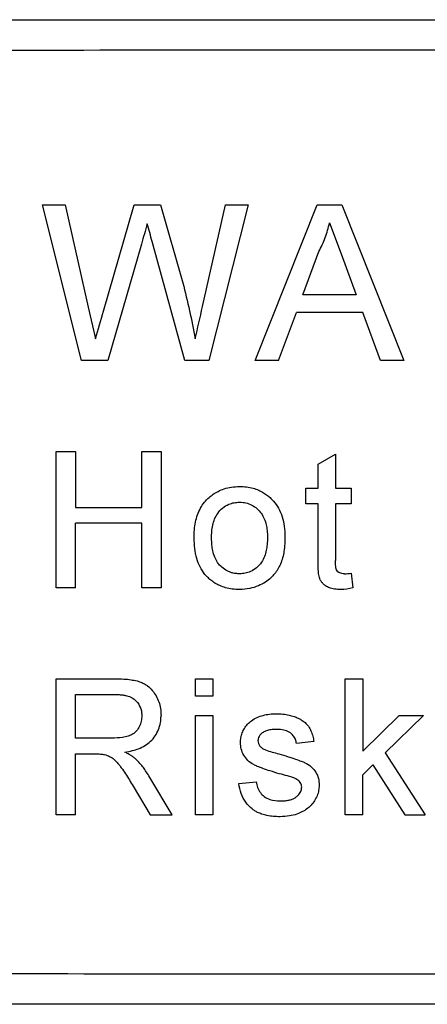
# Model space of a CAD drawing. Header units: millimetres. Extents: x -155 to 1130, y -373 to 1265.
# Tile 144 of 198: x 983 to 994, y 432 to 458. Entities that reach past the tile are written whole.
import ezdxf

# ---------------------------------------------------------------- set-up
doc = ezdxf.new("R2010")
doc.units = ezdxf.units.MM

msp = doc.modelspace()

# ---------------------------------------------------------------- linework, layer by layer
at = {"color": 7, "linetype": 'Continuous', "lineweight": 25}
for p, q in [((958.163, 457.706), (1012.13, 457.706)), ((983.605, 452.816), (984.203, 452.816)), ((984.639, 448.706), (983.605, 452.816)), ((984.203, 452.816), (984.813, 450.113)), ((985.212, 450.011), (986.024, 452.816)), ((986.024, 452.816), (986.721, 452.816)), ((986.721, 452.816), (987.308, 450.757)), ((987.826, 450.129), (988.433, 452.816)), ((989.031, 452.816), (987.995, 448.706)), ((988.433, 452.816), (989.031, 452.816)), ((989.219, 448.706), (990.851, 452.816)), ((990.851, 452.816), (991.504, 452.816)), ((991.504, 452.816), (993.136, 448.706)), ((991.177, 452.341), (991.48, 451.525)), ((986.215, 451.781), (985.325, 448.706)), ((987.358, 448.706), (986.5, 451.847)), ((990.476, 450.445), (990.897, 451.582)), ((991.48, 451.525), (991.879, 450.445)), ((991.879, 450.445), (990.476, 450.445)), ((984.813, 450.113), (985.001, 449.281)), ((989.834, 448.706), (990.302, 449.971)), ((992.053, 449.971), (990.302, 449.971)), ((992.521, 448.706), (992.053, 449.971)), ((985.325, 448.706), (984.639, 448.706)), ((987.995, 448.706), (987.358, 448.706)), ((989.834, 448.706), (989.219, 448.706)), ((993.136, 448.706), (992.521, 448.706)), ((983.967, 446.302), (984.474, 446.302)), ((983.967, 442.706), (983.967, 446.302)), ((984.474, 446.302), (984.474, 444.827)), ((986.226, 444.827), (986.226, 446.302)), ((986.226, 446.302), (986.733, 446.302)), ((986.733, 446.302), (986.733, 442.706)), ((990.873, 445.973), (991.334, 446.236)), ((991.334, 446.236), (991.334, 445.334)), ((990.873, 445.334), (990.873, 445.973)), ((990.55, 445.334), (990.873, 445.334)), ((990.55, 444.919), (990.55, 445.334)), ((991.334, 445.334), (991.749, 445.334)), ((991.749, 445.334), (991.749, 444.919)), ((990.873, 444.919), (990.55, 444.919)), ((990.873, 443.444), (990.873, 444.919)), ((991.749, 444.919), (991.334, 444.919)), ((991.334, 444.919), (991.334, 443.428)), ((984.474, 444.827), (986.226, 444.827)), ((986.226, 444.412), (984.474, 444.412)), ((984.474, 442.706), (984.474, 444.412)), ((986.226, 442.706), (986.226, 444.412)), ((991.749, 443.087), (991.795, 442.7)), ((984.474, 442.706), (983.967, 442.706)), ((986.733, 442.706), (986.226, 442.706)), ((983.967, 440.302), (985.527, 440.302)), ((983.967, 436.706), (983.967, 440.302)), ((987.642, 439.841), (987.642, 440.302)), ((987.642, 440.302), (988.103, 440.302)), ((988.103, 440.302), (988.103, 439.841)), ((991.59, 440.302), (992.051, 440.302)), ((991.59, 436.706), (991.59, 440.302)), ((992.051, 440.302), (992.051, 438.395)), ((984.474, 439.887), (985.546, 439.887)), ((984.474, 438.735), (984.474, 439.887)), ((988.103, 439.841), (987.642, 439.841)), ((987.642, 436.706), (987.642, 439.334)), ((987.642, 439.334), (988.103, 439.334)), ((988.103, 439.334), (988.103, 436.706)), ((992.051, 438.395), (993.015, 439.334)), ((993.657, 439.334), (992.648, 438.351)), ((993.015, 439.334), (993.657, 439.334)), ((985.437, 438.735), (984.474, 438.735)), ((990.765, 438.642), (990.304, 438.596)), ((984.474, 438.32), (984.993, 438.32)), ((984.474, 436.706), (984.474, 438.32)), ((992.648, 438.351), (993.703, 436.706)), ((992.051, 437.77), (992.316, 438.028)), ((992.316, 438.028), (993.164, 436.706)), ((987.027, 436.706), (986.437, 437.699)), ((988.783, 437.536), (989.244, 437.582)), ((992.051, 436.706), (992.051, 437.77)), ((985.998, 437.465), (986.446, 436.706)), ((984.474, 436.706), (983.967, 436.706)), ((986.446, 436.706), (987.027, 436.706)), ((988.103, 436.706), (987.642, 436.706)), ((992.051, 436.706), (991.59, 436.706)), ((993.164, 436.706), (993.703, 436.706)), ((1012.13, 431.706), (958.163, 431.706))]:
    msp.add_line(p, q, dxfattribs=at)
for points, knots in [([(958.135, 456.892), (967.129, 456.892), (985.118, 456.906), (1003.107, 456.92), (1012.103, 456.92)], [0, 0, 0, 0, 0.499959, 1, 1, 1, 1]), ([(986.5, 451.847), (986.478, 451.925), (986.457, 452.004), (986.413, 452.162), (986.394, 452.241), (986.37, 452.319)], [0, 0, 0, 0, 0.5, 0.5, 1, 1, 1, 1]), ([(990.897, 451.582), (990.927, 451.643), (990.988, 451.764), (991.063, 451.952), (991.13, 452.144), (991.162, 452.276), (991.177, 452.341)], [0, 0, 0, 0, 0.2501969, 0.5003249, 0.7501629, 1, 1, 1, 1]), ([(987.308, 450.757), (987.37, 450.513), (987.43, 450.268), (987.539, 449.776), (987.588, 449.528), (987.635, 449.281)], [0, 0, 0, 0, 0.5, 0.5, 1, 1, 1, 1]), ([(988, 445.091), (988.034, 445.119), (988.107, 445.18), (988.24, 445.258), (988.402, 445.325), (988.594, 445.373), (988.732, 445.377), (988.804, 445.38)], [0, 0, 0, 0, 0.151294, 0.326927, 0.526986, 0.751357, 1, 1, 1, 1]), ([(988.804, 445.38), (988.867, 445.378), (988.986, 445.374), (989.156, 445.339), (989.305, 445.286), (989.434, 445.22), (989.54, 445.146), (989.627, 445.07), (989.73, 444.963), (989.84, 444.804), (989.936, 444.579), (989.994, 444.326), (989.999, 444.148), (990.001, 444.057)], [0, 0, 0, 0, 0.092816, 0.178559, 0.25714, 0.328623, 0.393196, 0.450396, 0.500641, 0.614788, 0.73557, 0.864098, 1, 1, 1, 1]), ([(987.604, 444.02), (987.606, 444.092), (987.609, 444.232), (987.639, 444.438), (987.691, 444.631), (987.769, 444.808), (987.869, 444.965), (987.957, 445.05), (988, 445.091)], [0, 0, 0, 0, 0.182303, 0.35865, 0.528115, 0.690909, 0.848518, 1, 1, 1, 1]), ([(988.065, 444.021), (988.066, 444.078), (988.068, 444.19), (988.095, 444.358), (988.141, 444.521), (988.225, 444.678), (988.35, 444.818), (988.504, 444.909), (988.659, 444.958), (988.756, 444.963), (988.804, 444.965)], [0, 0, 0, 0, 0.125108, 0.249781, 0.375197, 0.500141, 0.642598, 0.785151, 0.892549, 1, 1, 1, 1]), ([(988.804, 444.965), (988.835, 444.964), (988.89, 444.961), (989, 444.944), (989.181, 444.877), (989.396, 444.685), (989.502, 444.428), (989.534, 444.208), (989.538, 444.097), (989.54, 444.035)], [0, 0, 0, 0, 0.068951, 0.125219, 0.25068, 0.499435, 0.749313, 0.860516, 1, 1, 1, 1]), ([(988.804, 442.66), (988.74, 442.662), (988.616, 442.666), (988.441, 442.702), (988.287, 442.757), (988.157, 442.826), (988.049, 442.902), (987.962, 442.98), (987.808, 443.149), (987.634, 443.495), (987.615, 443.836), (987.604, 444.02)], [0, 0, 0, 0, 0.094477, 0.1814, 0.260744, 0.332583, 0.396925, 0.453739, 0.502991, 0.73261, 1, 1, 1, 1]), ([(988.804, 443.075), (988.773, 443.076), (988.717, 443.079), (988.634, 443.092), (988.555, 443.115), (988.451, 443.161), (988.333, 443.241), (988.222, 443.367), (988.144, 443.518), (988.095, 443.674), (988.071, 443.844), (988.067, 443.958), (988.065, 444.021)], [0, 0, 0, 0, 0.068602, 0.124789, 0.187048, 0.250138, 0.37506, 0.499635, 0.618652, 0.749532, 0.858438, 1, 1, 1, 1]), ([(990.001, 444.057), (989.998, 443.926), (989.992, 443.68), (989.902, 443.34), (989.765, 443.107), (989.62, 442.955), (989.479, 442.847), (989.294, 442.749), (989.065, 442.674), (988.895, 442.665), (988.804, 442.66)], [0, 0, 0, 0, 0.187235, 0.354328, 0.500435, 0.570654, 0.655732, 0.755325, 0.870285, 1, 1, 1, 1]), ([(989.54, 444.035), (989.538, 443.973), (989.534, 443.859), (989.504, 443.635), (989.423, 443.412), (989.26, 443.228), (989.107, 443.132), (988.976, 443.091), (988.879, 443.078), (988.83, 443.076), (988.804, 443.075)], [0, 0, 0, 0, 0.137882, 0.249962, 0.499079, 0.64401, 0.784678, 0.892031, 0.942428, 1, 1, 1, 1]), ([(991.47, 442.66), (991.416, 442.662), (991.316, 442.665), (991.179, 442.697), (991.074, 442.75), (991.003, 442.812), (990.958, 442.869), (990.929, 442.921), (990.908, 442.978), (990.896, 443.048), (990.883, 443.131), (990.878, 443.225), (990.873, 443.331), (990.873, 443.405), (990.873, 443.444)], [0, 0, 0, 0, 0.139469, 0.258922, 0.358628, 0.439561, 0.500692, 0.542527, 0.594044, 0.65576, 0.72699, 0.808327, 0.899265, 1, 1, 1, 1]), ([(991.568, 443.075), (991.545, 443.076), (991.503, 443.078), (991.442, 443.094), (991.392, 443.127), (991.357, 443.177), (991.343, 443.242), (991.336, 443.325), (991.335, 443.39), (991.334, 443.428)], [0, 0, 0, 0, 0.141534, 0.249393, 0.376179, 0.498946, 0.605276, 0.771669, 1, 1, 1, 1]), ([(985.527, 440.302), (985.601, 440.301), (985.74, 440.3), (985.932, 440.279), (986.092, 440.25), (986.219, 440.207), (986.311, 440.161), (986.408, 440.097), (986.507, 439.997), (986.606, 439.853), (986.678, 439.69), (986.726, 439.515), (986.73, 439.394), (986.733, 439.332)], [0, 0, 0, 0, 0.125542, 0.234355, 0.32618, 0.401423, 0.459556, 0.50084, 0.597318, 0.695088, 0.795046, 0.896697, 1, 1, 1, 1]), ([(985.546, 439.887), (985.581, 439.886), (985.648, 439.884), (985.743, 439.873), (985.85, 439.851), (985.967, 439.806), (986.102, 439.703), (986.184, 439.568), (986.222, 439.429), (986.224, 439.357), (986.226, 439.322)], [0, 0, 0, 0, 0.105977, 0.200846, 0.285292, 0.434611, 0.571916, 0.785243, 0.892752, 1, 1, 1, 1]), ([(986.226, 439.322), (986.223, 439.275), (986.218, 439.181), (986.168, 439.047), (986.093, 438.927), (985.988, 438.836), (985.86, 438.78), (985.676, 438.74), (985.531, 438.737), (985.437, 438.735)], [0, 0, 0, 0, 0.124377, 0.249319, 0.378776, 0.498648, 0.613818, 0.749038, 1, 1, 1, 1]), ([(985.779, 438.366), (985.846, 438.378), (985.968, 438.4), (986.206, 438.472), (986.421, 438.599), (986.584, 438.791), (986.671, 438.96), (986.714, 439.109), (986.729, 439.234), (986.731, 439.297), (986.733, 439.332)], [0, 0, 0, 0, 0.136719, 0.247957, 0.496961, 0.621538, 0.748123, 0.873889, 0.930026, 1, 1, 1, 1]), ([(988.829, 438.618), (988.831, 438.661), (988.835, 438.747), (988.87, 438.874), (988.93, 438.995), (989.01, 439.107), (989.082, 439.166), (989.118, 439.195)], [0, 0, 0, 0, 0.191391, 0.386952, 0.587383, 0.791858, 1, 1, 1, 1]), ([(989.118, 439.195), (989.164, 439.228), (989.212, 439.258), (989.316, 439.303), (989.37, 439.321), (989.48, 439.351), (989.536, 439.362), (989.648, 439.377), (989.704, 439.379), (989.761, 439.38)], [0, 0, 0, 0, 0.25, 0.25, 0.5, 0.5, 0.75, 0.75, 1, 1, 1, 1]), ([(989.761, 439.38), (989.823, 439.378), (989.94, 439.375), (990.102, 439.349), (990.235, 439.311), (990.341, 439.268), (990.44, 439.217), (990.535, 439.148), (990.624, 439.048), (990.691, 438.926), (990.738, 438.788), (990.756, 438.692), (990.765, 438.642)], [0, 0, 0, 0, 0.135152, 0.252816, 0.352784, 0.435191, 0.500225, 0.592077, 0.687966, 0.787537, 0.891713, 1, 1, 1, 1]), ([(989.795, 438.965), (989.75, 438.964), (989.665, 438.963), (989.546, 438.942), (989.444, 438.906), (989.369, 438.848), (989.319, 438.785), (989.294, 438.722), (989.291, 438.682), (989.29, 438.665)], [0, 0, 0, 0, 0.205237, 0.389821, 0.553164, 0.6954, 0.818804, 0.919431, 1, 1, 1, 1]), ([(990.304, 438.596), (990.297, 438.63), (990.282, 438.702), (990.222, 438.809), (990.115, 438.901), (989.965, 438.959), (989.854, 438.963), (989.795, 438.965)], [0, 0, 0, 0, 0.146897, 0.320063, 0.519619, 0.745984, 1, 1, 1, 1]), ([(989.29, 438.665), (989.291, 438.64), (989.293, 438.615), (989.31, 438.568), (989.324, 438.547), (989.338, 438.527)], [0, 0, 0, 0, 0.5, 0.5, 1, 1, 1, 1]), ([(986.058, 438.189), (986.036, 438.207), (985.993, 438.242), (985.928, 438.286), (985.857, 438.326), (985.808, 438.351), (985.779, 438.366)], [0, 0, 0, 0, 0.265399, 0.500005, 0.708908, 1, 1, 1, 1]), ([(989.852, 437.796), (989.771, 437.82), (989.625, 437.862), (989.431, 437.926), (989.287, 437.982), (989.151, 438.044), (989.02, 438.136), (988.909, 438.281), (988.84, 438.446), (988.832, 438.561), (988.829, 438.618)], [0, 0, 0, 0, 0.176854, 0.319301, 0.427558, 0.501514, 0.632098, 0.758957, 0.881627, 1, 1, 1, 1]), ([(989.338, 438.527), (989.358, 438.503), (989.38, 438.481), (989.433, 438.447), (989.461, 438.434), (989.49, 438.422)], [0, 0, 0, 0, 0.5, 0.5, 1, 1, 1, 1]), ([(984.993, 438.32), (985.04, 438.319), (985.124, 438.319), (985.207, 438.308), (985.243, 438.303)], [0, 0, 0, 0, 0.560472, 1, 1, 1, 1]), ([(985.243, 438.303), (985.289, 438.288), (985.381, 438.258), (985.539, 438.145), (985.669, 437.979), (985.831, 437.741), (985.931, 437.576), (985.998, 437.465)], [0, 0, 0, 0, 0.1245087, 0.2494909, 0.498908, 0.6659156, 1, 1, 1, 1]), ([(986.437, 437.699), (986.407, 437.749), (986.352, 437.837), (986.267, 437.961), (986.171, 438.075), (986.098, 438.149), (986.058, 438.189)], [0, 0, 0, 0, 0.282963, 0.500605, 0.727499, 1, 1, 1, 1]), ([(989.839, 438.321), (989.921, 438.296), (990.069, 438.251), (990.266, 438.187), (990.414, 438.132), (990.558, 438.077), (990.697, 437.985), (990.822, 437.842), (990.894, 437.672), (990.9, 437.554), (990.903, 437.496)], [0, 0, 0, 0, 0.175387, 0.316795, 0.424225, 0.497674, 0.631211, 0.759238, 0.88205, 1, 1, 1, 1]), ([(989.244, 437.582), (989.253, 437.53), (989.272, 437.428), (989.345, 437.293), (989.454, 437.182), (989.634, 437.088), (989.785, 437.08), (989.879, 437.075)], [0, 0, 0, 0, 0.17646, 0.343556, 0.501176, 0.69018, 1, 1, 1, 1]), ([(990.284, 437.661), (990.216, 437.693), (990.143, 437.715), (989.998, 437.757), (989.925, 437.777), (989.852, 437.796)], [0, 0, 0, 0, 0.5, 0.5, 1, 1, 1, 1]), ([(990.442, 437.449), (990.442, 437.464), (990.441, 437.496), (990.422, 437.543), (990.389, 437.589), (990.342, 437.63), (990.304, 437.651), (990.284, 437.661)], [0, 0, 0, 0, 0.159614, 0.339532, 0.540489, 0.759998, 1, 1, 1, 1]), ([(989.874, 436.66), (989.812, 436.661), (989.696, 436.664), (989.534, 436.688), (989.398, 436.725), (989.286, 436.768), (989.202, 436.815), (989.09, 436.896), (988.958, 437.039), (988.837, 437.272), (988.801, 437.446), (988.783, 437.536)], [0, 0, 0, 0, 0.119374, 0.224269, 0.314924, 0.391608, 0.453552, 0.500921, 0.657389, 0.823882, 1, 1, 1, 1]), ([(990.903, 437.496), (990.901, 437.448), (990.896, 437.352), (990.852, 437.211), (990.786, 437.078), (990.692, 436.957), (990.583, 436.862), (990.457, 436.785), (990.304, 436.721), (990.105, 436.669), (989.955, 436.663), (989.874, 436.66)], [0, 0, 0, 0, 0.096341, 0.194829, 0.294782, 0.397789, 0.501865, 0.585679, 0.696941, 0.835328, 1, 1, 1, 1]), ([(989.879, 437.075), (989.914, 437.076), (989.983, 437.077), (990.082, 437.091), (990.172, 437.114), (990.251, 437.148), (990.316, 437.194), (990.367, 437.245), (990.404, 437.299), (990.429, 437.352), (990.439, 437.402), (990.441, 437.434), (990.442, 437.449)], [0, 0, 0, 0, 0.141251, 0.273308, 0.396079, 0.50997, 0.613998, 0.709522, 0.796639, 0.873705, 0.94112, 1, 1, 1, 1]), ([(1012.103, 432.492), (1003.107, 432.492), (985.118, 432.506), (967.129, 432.52), (958.135, 432.52)], [0, 0, 0, 0, 0.500041, 1, 1, 1, 1])]:
    msp.add_open_spline(points, degree=3, knots=knots, dxfattribs=at)
for points in [[(986.37, 452.319), (986.32, 452.139), (986.267, 451.96), (986.215, 451.781)], [(987.635, 449.281), (987.698, 449.563), (987.762, 449.846), (987.826, 450.129)], [(985.001, 449.281), (985.072, 449.524), (985.14, 449.768), (985.212, 450.011)], [(991.568, 443.075), (991.629, 443.076), (991.689, 443.081), (991.749, 443.087)], [(991.795, 442.7), (991.688, 442.678), (991.58, 442.662), (991.47, 442.66)], [(989.49, 438.422), (989.604, 438.382), (989.722, 438.353), (989.839, 438.321)]]:
    msp.add_open_spline(points, degree=3, dxfattribs=at)

doc.saveas('drawing.dxf')
